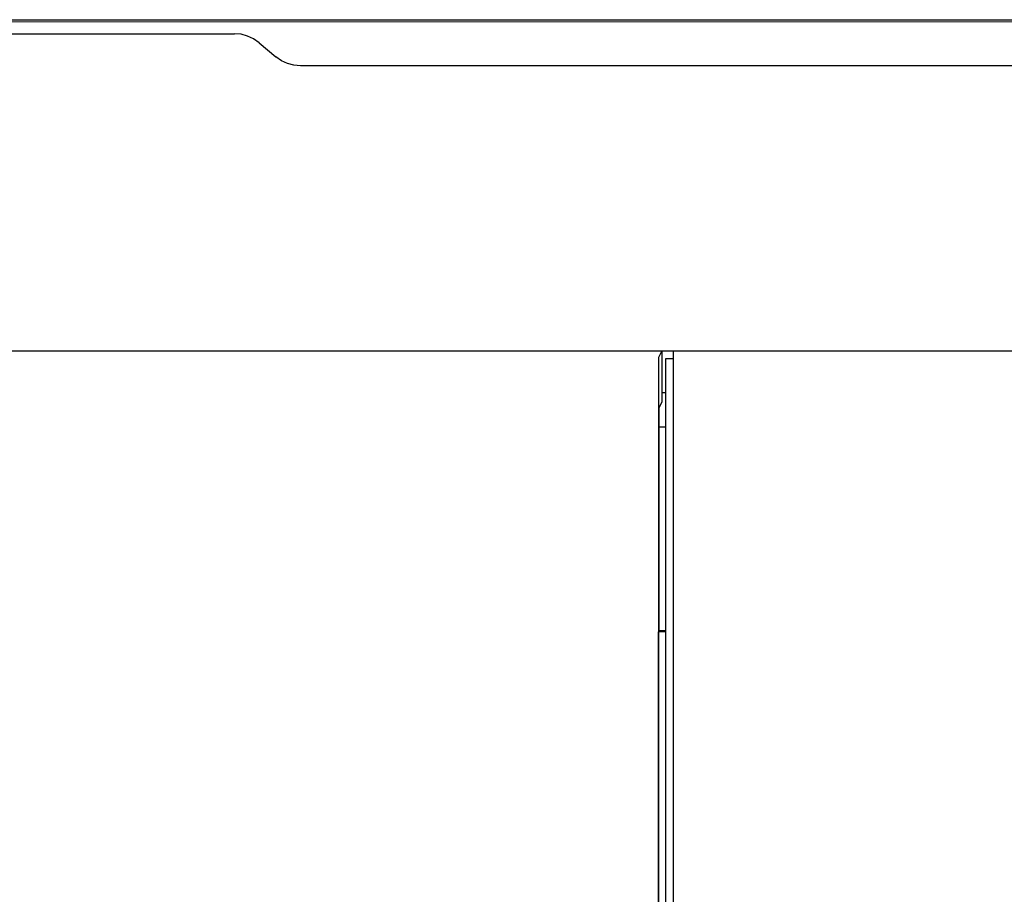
# Model space of a CAD drawing. Extents: x 0 to 1680, y 0 to 1188.
# Tile 16 of 31: x 924 to 963, y 801 to 835. Entities that reach past the tile are written whole.
import ezdxf

# ---------------------------------------------------------------- set-up
doc = ezdxf.new("R2010")
doc.units = 0
doc.header["$LTSCALE"] = 92.4
doc.layers.add('ALL_AXIS', color=7, linetype='CONTINUOUS')
doc.layers.add('ALL_FEATURES', color=7, linetype='CONTINUOUS')

msp = doc.modelspace()

# ---------------------------------------------------------------- linework, layer by layer
at = {"layer": 'ALL_AXIS', "color": 7, "linetype": 'CONTINUOUS'}
for p, q in [((949.8, 660.3), (949.8, 822)), ((949.8, 822), (963.913, 822)), ((949.5, 660), (949.5, 821.7)), ((949.5, 821.7), (949.8, 821.7))]:
    msp.add_line(p, q, dxfattribs=at)
at = {"layer": 'ALL_FEATURES', "color": 7, "linetype": 'CONTINUOUS'}
for p, q in [((843, 835), (997, 835)), ((867.9, 834.45), (932.553, 834.45)), ((933.519, 834.098), (934.181, 833.54)), ((984, 833.188), (935.147, 833.188)), ((836, 822), (1004, 822)), ((949.34, 822), (949.209, 821.738)), ((949.34, 822), (949.34, 820)), ((949.5, 820.349), (949.34, 820.349)), ((949.34, 820), (949.226, 819.773)), ((949.226, 811), (949.226, 819.773)), ((949.5, 819), (949.226, 819)), ((949.226, 811), (949.209, 810.965)), ((949.209, 766.035), (949.209, 810.965)), ((949.5, 810.965), (949.209, 810.965)), ((949.5, 811), (949.226, 811))]:
    msp.add_line(p, q, dxfattribs=at)
for points in [[(979.053, 834.909), (861.73, 834.91), (861.522, 834.911), (861.336, 834.913), (861.178, 834.916), (861.057, 834.919), (860.979, 834.922), (860.948, 834.926)], [(933.519, 834.098), (933.304, 834.248), (933.067, 834.359), (932.814, 834.427), (932.553, 834.45)], [(935.147, 833.188), (934.886, 833.211), (934.633, 833.279), (934.396, 833.39), (934.181, 833.54)], [(949.209, 821.738), (949.206, 821.7), (949.204, 821.598), (949.203, 821.439), (949.201, 821.233), (949.2, 659.73)]]:
    msp.add_lwpolyline(points, dxfattribs=at)

doc.saveas('drawing.dxf')
